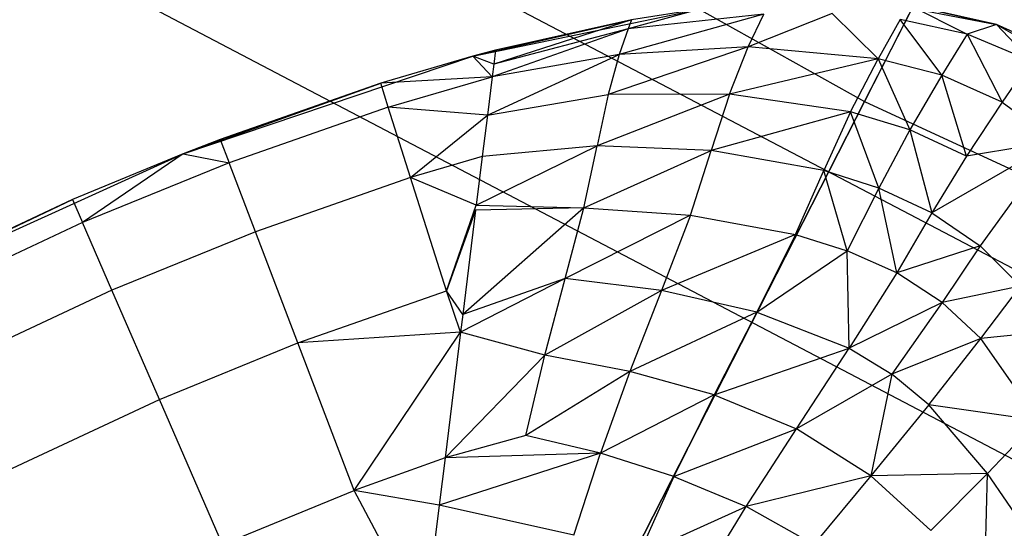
# Model space of a CAD drawing. Extents: x 0.02 to 4.75, y -2.35 to 2.37.
# Tile 13 of 131: x 1.47 to 1.58, y -1.65 to -1.59. Entities that reach past the tile are written whole.
import ezdxf

# ---------------------------------------------------------------- set-up
doc = ezdxf.new("R2010")
doc.units = 0
doc.header["$MEASUREMENT"] = 0
doc.layers.get('0').update_dxf_attribs({"color": 13, "linetype": 'CONTINUOUS'})

# ---------------------------------------------------------------- blocks, each defined once
blk = doc.blocks.new('CTLS_SNOW_BALL_ZWIS_PM_STL')
at = {"color": 0}
for p, q in [((1.565, -1.60163, 4.37424), (1.62147, -1.49079, 4.51097)), ((1.565, -1.60163, 4.37424), (1.62147, -1.49079, 4.51097)), ((1.44113, -1.53225, 4.37424), (1.565, -1.60163, 4.37424)), ((1.44113, -1.53225, 4.37424), (1.565, -1.60163, 4.37424)), ((1.60616, -1.63378, 1.55792), (1.47647, -1.56571, 1.55792)), ((1.60616, -1.63378, 1.55792), (1.47647, -1.56571, 1.55792)), ((1.46647, -1.58302, 4.11485), (1.59759, -1.65183, 4.11485)), ((1.46647, -1.58302, 4.11485), (1.59759, -1.65183, 4.11485)), ((1.57247, -1.58696, 1.31473), (1.52031, -1.68933, 1.45954)), ((1.57247, -1.58696, 1.31473), (1.52031, -1.68933, 1.45954)), ((1.5666, -1.58982, 48.59883), (1.58061, -1.59252, 48.59883)), ((1.5666, -1.58982, 48.59883), (1.58061, -1.59252, 48.59883)), ((1.58061, -1.59252, 48.33112), (1.57024, -1.59017, 48.33112)), ((1.57024, -1.59017, 48.33112), (1.58061, -1.59252, 48.59883)), ((1.57024, -1.59017, 48.33112), (1.58061, -1.59252, 48.59883)), ((1.57024, -1.59017, 48.33112), (1.57714, -1.59364, 48.31737)), ((1.58061, -1.59252, 48.33112), (1.57024, -1.59017, 48.33112)), ((1.57024, -1.59017, 48.33112), (1.57714, -1.59364, 48.31737)), ((1.51869, -1.59625, 48.59883), (1.54551, -1.59069, 48.59883)), ((1.51869, -1.59625, 48.59883), (1.54551, -1.59069, 48.59883)), ((1.55309, -1.59128, 48.31744), (1.53599, -1.59605, 48.30361)), ((1.55309, -1.59128, 48.31744), (1.53599, -1.59605, 48.30361)), ((1.54551, -1.59069, 48.33112), (1.53705, -1.59301, 48.31767)), ((1.54551, -1.59069, 48.33112), (1.53705, -1.59301, 48.31767)), ((1.55309, -1.59128, 48.31744), (1.53705, -1.59301, 48.31767)), ((1.55309, -1.59128, 48.31744), (1.53705, -1.59301, 48.31767)), ((1.54551, -1.59069, 48.59883), (1.53744, -1.59195, 48.33112)), ((1.54551, -1.59069, 48.59883), (1.53744, -1.59195, 48.33112)), ((1.54551, -1.59069, 48.33112), (1.53744, -1.59195, 48.33112)), ((1.54551, -1.59069, 48.33112), (1.53744, -1.59195, 48.33112)), ((1.56117, -1.59121, 48.31737), (1.55125, -1.59515, 48.30243)), ((1.56117, -1.59121, 48.31737), (1.55125, -1.59515, 48.30243)), ((1.55125, -1.59515, 48.30243), (1.55309, -1.59128, 48.31744)), ((1.55125, -1.59515, 48.30243), (1.55309, -1.59128, 48.31744)), ((1.56117, -1.59121, 48.31737), (1.5666, -1.59655, 48.30169)), ((1.56117, -1.59121, 48.31737), (1.5666, -1.59655, 48.30169)), ((1.51869, -1.59625, 48.59883), (1.53744, -1.59195, 48.33112)), ((1.51869, -1.59625, 48.59883), (1.53744, -1.59195, 48.33112)), ((1.53744, -1.59195, 48.33112), (1.52116, -1.59721, 48.31195)), ((1.53744, -1.59195, 48.33112), (1.52116, -1.59721, 48.31195)), ((1.53744, -1.59195, 48.33112), (1.52136, -1.59554, 48.33112)), ((1.53744, -1.59195, 48.33112), (1.52136, -1.59554, 48.33112)), ((1.53744, -1.59195, 48.33112), (1.53705, -1.59301, 48.31767)), ((1.53744, -1.59195, 48.33112), (1.53705, -1.59301, 48.31767)), ((1.56922, -1.59191, 48.31734), (1.5666, -1.59655, 48.30169)), ((1.56922, -1.59191, 48.31734), (1.5666, -1.59655, 48.30169)), ((1.57714, -1.59364, 48.31737), (1.56922, -1.59191, 48.31734)), ((1.57714, -1.59364, 48.31737), (1.56922, -1.59191, 48.31734)), ((1.57413, -1.59851, 48.30156), (1.56922, -1.59191, 48.31734)), ((1.57413, -1.59851, 48.30156), (1.56922, -1.59191, 48.31734)), ((1.58061, -1.59252, 48.33112), (1.57714, -1.59364, 48.31737)), ((1.58061, -1.59252, 48.33112), (1.57714, -1.59364, 48.31737)), ((1.58592, -1.5949, 48.33112), (1.58061, -1.59252, 48.59883)), ((1.58061, -1.59252, 48.59883), (1.59097, -1.59846, 48.59883)), ((1.58592, -1.5949, 48.33112), (1.58061, -1.59252, 48.33112)), ((1.58061, -1.59252, 48.33112), (1.58061, -1.59252, 48.59883)), ((1.58592, -1.5949, 48.33112), (1.58061, -1.59252, 48.59883)), ((1.58061, -1.59252, 48.33112), (1.58061, -1.59252, 48.59883)), ((1.58061, -1.59252, 48.59883), (1.59097, -1.59846, 48.59883)), ((1.58592, -1.5949, 48.33112), (1.58061, -1.59252, 48.33112)), ((1.58462, -1.59678, 48.31746), (1.58061, -1.59252, 48.33112)), ((1.58462, -1.59678, 48.31746), (1.58061, -1.59252, 48.33112)), ((1.53705, -1.59301, 48.31767), (1.52097, -1.59871, 48.30481)), ((1.53705, -1.59301, 48.31767), (1.52097, -1.59871, 48.30481)), ((1.53705, -1.59301, 48.31767), (1.52116, -1.59721, 48.31195)), ((1.53705, -1.59301, 48.31767), (1.52116, -1.59721, 48.31195)), ((1.53705, -1.59301, 48.31767), (1.53599, -1.59605, 48.30361)), ((1.53705, -1.59301, 48.31767), (1.53599, -1.59605, 48.30361)), ((1.57714, -1.59364, 48.31737), (1.57413, -1.59851, 48.30156)), ((1.57714, -1.59364, 48.31737), (1.57413, -1.59851, 48.30156)), ((1.57714, -1.59364, 48.31737), (1.58129, -1.60168, 48.30166)), ((1.58462, -1.59678, 48.31746), (1.57714, -1.59364, 48.31737)), ((1.58462, -1.59678, 48.31746), (1.57714, -1.59364, 48.31737)), ((1.57714, -1.59364, 48.31737), (1.58129, -1.60168, 48.30166)), ((1.55125, -1.59515, 48.30243), (1.53469, -1.60077, 48.28953)), ((1.55125, -1.59515, 48.30243), (1.53469, -1.60077, 48.28953)), ((1.55125, -1.59515, 48.30243), (1.53599, -1.59605, 48.30361)), ((1.55125, -1.59515, 48.30243), (1.53599, -1.59605, 48.30361)), ((1.54903, -1.60075, 48.28722), (1.55125, -1.59515, 48.30243)), ((1.54903, -1.60075, 48.28722), (1.55125, -1.59515, 48.30243)), ((1.5666, -1.59655, 48.30169), (1.55125, -1.59515, 48.30243)), ((1.5666, -1.59655, 48.30169), (1.55125, -1.59515, 48.30243)), ((1.48442, -1.6078, 48.59883), (1.51869, -1.59625, 48.59883)), ((1.48442, -1.6078, 48.59883), (1.51869, -1.59625, 48.59883)), ((1.51869, -1.59625, 48.59883), (1.50779, -1.59946, 48.33112)), ((1.51869, -1.59625, 48.59883), (1.50779, -1.59946, 48.33112)), ((1.51869, -1.59625, 48.33112), (1.50779, -1.59946, 48.33112)), ((1.51869, -1.59625, 48.33112), (1.50779, -1.59946, 48.33112)), ((1.52136, -1.59554, 48.33112), (1.51869, -1.59625, 48.59883)), ((1.52136, -1.59554, 48.33112), (1.51869, -1.59625, 48.59883)), ((1.52136, -1.59554, 48.33112), (1.51869, -1.59625, 48.33112)), ((1.52136, -1.59554, 48.33112), (1.51869, -1.59625, 48.33112)), ((1.51869, -1.59625, 48.59883), (1.51869, -1.59625, 48.33112)), ((1.51869, -1.59625, 48.59883), (1.51869, -1.59625, 48.33112)), ((1.51869, -1.59625, 48.33112), (1.52097, -1.59871, 48.30481)), ((1.52116, -1.59721, 48.31195), (1.51869, -1.59625, 48.33112)), ((1.52116, -1.59721, 48.31195), (1.51869, -1.59625, 48.33112)), ((1.51869, -1.59625, 48.33112), (1.52097, -1.59871, 48.30481)), ((1.52041, -1.60323, 48.29054), (1.53599, -1.59605, 48.30361)), ((1.52041, -1.60323, 48.29054), (1.53599, -1.59605, 48.30361)), ((1.53599, -1.59605, 48.30361), (1.52097, -1.59871, 48.30481)), ((1.53599, -1.59605, 48.30361), (1.52097, -1.59871, 48.30481)), ((1.52136, -1.59554, 48.33112), (1.52116, -1.59721, 48.31195)), ((1.52136, -1.59554, 48.33112), (1.52116, -1.59721, 48.31195)), ((1.53599, -1.59605, 48.30361), (1.53469, -1.60077, 48.28953)), ((1.53599, -1.59605, 48.30361), (1.53469, -1.60077, 48.28953)), ((1.52116, -1.59721, 48.31195), (1.52097, -1.59871, 48.30481)), ((1.52116, -1.59721, 48.31195), (1.52097, -1.59871, 48.30481)), ((1.5666, -1.59655, 48.30169), (1.54903, -1.60075, 48.28722)), ((1.5666, -1.59655, 48.30169), (1.54903, -1.60075, 48.28722)), ((1.56334, -1.60284, 48.28569), (1.5666, -1.59655, 48.30169)), ((1.56334, -1.60284, 48.28569), (1.5666, -1.59655, 48.30169)), ((1.5666, -1.59655, 48.30169), (1.57037, -1.60496, 48.28534)), ((1.57413, -1.59851, 48.30156), (1.5666, -1.59655, 48.30169)), ((1.57413, -1.59851, 48.30156), (1.5666, -1.59655, 48.30169)), ((1.5666, -1.59655, 48.30169), (1.57037, -1.60496, 48.28534)), ((1.58462, -1.59678, 48.31746), (1.58129, -1.60168, 48.30166)), ((1.58462, -1.59678, 48.31746), (1.58129, -1.60168, 48.30166)), ((1.52097, -1.59871, 48.30481), (1.50779, -1.59946, 48.33112)), ((1.52097, -1.59871, 48.30481), (1.50779, -1.59946, 48.33112)), ((1.50868, -1.60228, 48.30483), (1.52097, -1.59871, 48.30481)), ((1.50868, -1.60228, 48.30483), (1.52097, -1.59871, 48.30481)), ((1.52097, -1.59871, 48.30481), (1.52041, -1.60323, 48.29054)), ((1.52097, -1.59871, 48.30481), (1.52041, -1.60323, 48.29054)), ((1.57413, -1.59851, 48.30156), (1.57037, -1.60496, 48.28534)), ((1.57413, -1.59851, 48.30156), (1.57037, -1.60496, 48.28534)), ((1.58129, -1.60168, 48.30166), (1.57413, -1.59851, 48.30156)), ((1.58129, -1.60168, 48.30166), (1.57413, -1.59851, 48.30156)), ((1.57708, -1.60809, 48.28542), (1.57413, -1.59851, 48.30156)), ((1.57708, -1.60809, 48.28542), (1.57413, -1.59851, 48.30156)), ((1.48442, -1.6078, 48.59883), (1.50779, -1.59946, 48.33112)), ((1.48442, -1.6078, 48.59883), (1.50779, -1.59946, 48.33112)), ((1.50779, -1.59946, 48.33112), (1.4888, -1.6061, 48.33112)), ((1.50779, -1.59946, 48.33112), (1.4888, -1.6061, 48.33112)), ((1.50868, -1.60228, 48.30483), (1.50779, -1.59946, 48.33112)), ((1.50868, -1.60228, 48.30483), (1.50779, -1.59946, 48.33112)), ((1.52041, -1.60323, 48.29054), (1.53469, -1.60077, 48.28953)), ((1.52041, -1.60323, 48.29054), (1.53469, -1.60077, 48.28953)), ((1.54903, -1.60075, 48.28722), (1.53337, -1.60687, 48.27639)), ((1.54903, -1.60075, 48.28722), (1.53337, -1.60687, 48.27639)), ((1.53469, -1.60077, 48.28953), (1.53337, -1.60687, 48.27639)), ((1.53469, -1.60077, 48.28953), (1.53337, -1.60687, 48.27639)), ((1.54903, -1.60075, 48.28722), (1.53469, -1.60077, 48.28953)), ((1.54903, -1.60075, 48.28722), (1.53469, -1.60077, 48.28953)), ((1.54903, -1.60075, 48.28722), (1.54685, -1.60741, 48.27328)), ((1.54903, -1.60075, 48.28722), (1.54685, -1.60741, 48.27328)), ((1.56334, -1.60284, 48.28569), (1.54903, -1.60075, 48.28722)), ((1.56334, -1.60284, 48.28569), (1.54903, -1.60075, 48.28722)), ((1.51355, -1.7026, 4.22821), (1.565, -1.60163, 4.37424)), ((1.51355, -1.7026, 4.22821), (1.565, -1.60163, 4.37424)), ((1.565, -1.60163, 4.37424), (1.69393, -1.66107, 4.37424)), ((1.565, -1.60163, 4.37424), (1.69393, -1.66107, 4.37424)), ((1.58129, -1.60168, 48.30166), (1.57708, -1.60809, 48.28542)), ((1.58129, -1.60168, 48.30166), (1.57708, -1.60809, 48.28542)), ((1.58129, -1.60168, 48.30166), (1.58761, -1.60634, 48.30207)), ((1.58129, -1.60168, 48.30166), (1.58761, -1.60634, 48.30207)), ((1.50868, -1.60228, 48.30483), (1.48985, -1.60886, 48.30483)), ((1.50868, -1.60228, 48.30483), (1.48985, -1.60886, 48.30483)), ((1.52041, -1.60323, 48.29054), (1.50868, -1.60228, 48.30483)), ((1.51131, -1.61061, 48.27987), (1.50868, -1.60228, 48.30483)), ((1.52041, -1.60323, 48.29054), (1.50868, -1.60228, 48.30483)), ((1.51131, -1.61061, 48.27987), (1.50868, -1.60228, 48.30483)), ((1.51131, -1.61061, 48.27987), (1.52041, -1.60323, 48.29054)), ((1.51131, -1.61061, 48.27987), (1.52041, -1.60323, 48.29054)), ((1.52041, -1.60323, 48.29054), (1.5198, -1.6081, 48.27983)), ((1.52041, -1.60323, 48.29054), (1.5198, -1.6081, 48.27983)), ((1.56334, -1.60284, 48.28569), (1.54685, -1.60741, 48.27328)), ((1.56334, -1.60284, 48.28569), (1.54685, -1.60741, 48.27328)), ((1.56334, -1.60284, 48.28569), (1.56017, -1.60977, 48.27122)), ((1.56334, -1.60284, 48.28569), (1.56017, -1.60977, 48.27122)), ((1.57037, -1.60496, 48.28534), (1.56334, -1.60284, 48.28569)), ((1.57037, -1.60496, 48.28534), (1.56334, -1.60284, 48.28569)), ((1.5667, -1.61187, 48.27074), (1.56334, -1.60284, 48.28569)), ((1.5667, -1.61187, 48.27074), (1.56334, -1.60284, 48.28569)), ((1.57037, -1.60496, 48.28534), (1.5667, -1.61187, 48.27074)), ((1.57037, -1.60496, 48.28534), (1.5667, -1.61187, 48.27074)), ((1.57037, -1.60496, 48.28534), (1.57296, -1.61479, 48.27081)), ((1.57708, -1.60809, 48.28542), (1.57037, -1.60496, 48.28534)), ((1.57708, -1.60809, 48.28542), (1.57037, -1.60496, 48.28534)), ((1.57037, -1.60496, 48.28534), (1.57296, -1.61479, 48.27081)), ((1.4888, -1.6061, 48.33112), (1.48442, -1.6078, 48.59883)), ((1.4888, -1.6061, 48.33112), (1.48442, -1.6078, 48.59883)), ((1.4888, -1.6061, 48.33112), (1.48442, -1.6078, 48.33112)), ((1.4888, -1.6061, 48.33112), (1.48442, -1.6078, 48.33112)), ((1.4888, -1.6061, 48.33112), (1.48985, -1.60886, 48.30483)), ((1.4888, -1.6061, 48.33112), (1.48985, -1.60886, 48.30483)), ((1.51908, -1.61387, 48.26995), (1.53337, -1.60687, 48.27639)), ((1.51908, -1.61387, 48.26995), (1.53337, -1.60687, 48.27639)), ((1.53337, -1.60687, 48.27639), (1.5198, -1.6081, 48.27983)), ((1.53337, -1.60687, 48.27639), (1.5198, -1.6081, 48.27983)), ((1.53179, -1.61419, 48.26485), (1.53337, -1.60687, 48.27639)), ((1.53179, -1.61419, 48.26485), (1.53337, -1.60687, 48.27639)), ((1.54685, -1.60741, 48.27328), (1.53337, -1.60687, 48.27639)), ((1.54685, -1.60741, 48.27328), (1.53337, -1.60687, 48.27639)), ((1.58761, -1.60634, 48.30207), (1.57296, -1.61479, 48.27081)), ((1.58761, -1.60634, 48.30207), (1.57296, -1.61479, 48.27081)), ((1.58761, -1.60634, 48.30207), (1.57708, -1.60809, 48.28542)), ((1.58761, -1.60634, 48.30207), (1.57708, -1.60809, 48.28542)), ((1.58761, -1.60634, 48.30207), (1.57867, -1.6187, 48.27159)), ((1.58761, -1.60634, 48.30207), (1.57867, -1.6187, 48.27159)), ((1.44414, -1.62608, 48.59883), (1.48442, -1.6078, 48.59883)), ((1.44414, -1.62608, 48.59883), (1.48442, -1.6078, 48.59883)), ((1.48442, -1.6078, 48.59883), (1.47134, -1.61322, 48.33112)), ((1.48442, -1.6078, 48.59883), (1.47134, -1.61322, 48.33112)), ((1.48442, -1.6078, 48.33112), (1.47134, -1.61322, 48.33112)), ((1.48442, -1.6078, 48.33112), (1.47134, -1.61322, 48.33112)), ((1.48442, -1.6078, 48.33112), (1.47252, -1.61594, 48.30483)), ((1.48442, -1.6078, 48.33112), (1.47252, -1.61594, 48.30483)), ((1.48442, -1.6078, 48.59883), (1.48442, -1.6078, 48.33112)), ((1.48442, -1.6078, 48.59883), (1.48442, -1.6078, 48.33112)), ((1.48442, -1.6078, 48.33112), (1.48985, -1.60886, 48.30483)), ((1.48442, -1.6078, 48.33112), (1.48985, -1.60886, 48.30483)), ((1.53179, -1.61419, 48.26485), (1.54685, -1.60741, 48.27328)), ((1.53179, -1.61419, 48.26485), (1.54685, -1.60741, 48.27328)), ((1.54441, -1.61504, 48.26163), (1.54685, -1.60741, 48.27328)), ((1.54441, -1.61504, 48.26163), (1.54685, -1.60741, 48.27328)), ((1.56017, -1.60977, 48.27122), (1.54685, -1.60741, 48.27328)), ((1.56017, -1.60977, 48.27122), (1.54685, -1.60741, 48.27328)), ((1.48985, -1.60886, 48.30483), (1.47252, -1.61594, 48.30483)), ((1.48985, -1.60886, 48.30483), (1.47252, -1.61594, 48.30483)), ((1.49296, -1.61703, 48.27987), (1.48985, -1.60886, 48.30483)), ((1.49296, -1.61703, 48.27987), (1.48985, -1.60886, 48.30483)), ((1.5198, -1.6081, 48.27983), (1.51131, -1.61061, 48.27987)), ((1.5198, -1.6081, 48.27983), (1.51131, -1.61061, 48.27987)), ((1.5198, -1.6081, 48.27983), (1.51908, -1.61387, 48.26995)), ((1.5198, -1.6081, 48.27983), (1.51908, -1.61387, 48.26995)), ((1.57708, -1.60809, 48.28542), (1.57296, -1.61479, 48.27081)), ((1.57708, -1.60809, 48.28542), (1.57296, -1.61479, 48.27081)), ((1.55685, -1.61734, 48.25958), (1.56017, -1.60977, 48.27122)), ((1.55685, -1.61734, 48.25958), (1.56017, -1.60977, 48.27122)), ((1.5667, -1.61187, 48.27074), (1.56017, -1.60977, 48.27122)), ((1.5667, -1.61187, 48.27074), (1.56017, -1.60977, 48.27122)), ((1.56295, -1.61926, 48.25914), (1.56017, -1.60977, 48.27122)), ((1.56295, -1.61926, 48.25914), (1.56017, -1.60977, 48.27122)), ((1.51131, -1.61061, 48.27987), (1.49296, -1.61703, 48.27987)), ((1.51131, -1.61061, 48.27987), (1.49296, -1.61703, 48.27987)), ((1.51908, -1.61387, 48.26995), (1.51131, -1.61061, 48.27987)), ((1.51555, -1.62403, 48.25748), (1.51131, -1.61061, 48.27987)), ((1.51908, -1.61387, 48.26995), (1.51131, -1.61061, 48.27987)), ((1.51555, -1.62403, 48.25748), (1.51131, -1.61061, 48.27987)), ((1.5667, -1.61187, 48.27074), (1.56295, -1.61926, 48.25914)), ((1.5667, -1.61187, 48.27074), (1.56295, -1.61926, 48.25914)), ((1.57296, -1.61479, 48.27081), (1.5667, -1.61187, 48.27074)), ((1.57296, -1.61479, 48.27081), (1.5667, -1.61187, 48.27074)), ((1.56882, -1.6219, 48.25927), (1.5667, -1.61187, 48.27074)), ((1.56882, -1.6219, 48.25927), (1.5667, -1.61187, 48.27074)), ((1.44414, -1.62608, 48.59883), (1.47134, -1.61322, 48.33112)), ((1.44414, -1.62608, 48.59883), (1.47134, -1.61322, 48.33112)), ((1.47134, -1.61322, 48.33112), (1.44798, -1.62414, 48.33112)), ((1.47134, -1.61322, 48.33112), (1.44798, -1.62414, 48.33112)), ((1.47134, -1.61322, 48.33112), (1.47252, -1.61594, 48.30483)), ((1.47134, -1.61322, 48.33112), (1.47252, -1.61594, 48.30483)), ((1.51555, -1.62403, 48.25748), (1.51908, -1.61387, 48.26995)), ((1.51908, -1.61387, 48.26995), (1.53179, -1.61419, 48.26485)), ((1.51901, -1.61447, 48.26904), (1.51555, -1.62403, 48.25748)), ((1.53179, -1.61419, 48.26485), (1.51748, -1.62683, 48.25357)), ((1.53179, -1.61419, 48.26485), (1.51748, -1.62683, 48.25357)), ((1.51901, -1.61447, 48.26904), (1.51748, -1.62683, 48.25357)), ((1.51901, -1.61447, 48.26904), (1.51748, -1.62683, 48.25357)), ((1.53179, -1.61419, 48.26485), (1.51901, -1.61447, 48.26904)), ((1.5296, -1.62257, 48.25493), (1.53179, -1.61419, 48.26485)), ((1.5296, -1.62257, 48.25493), (1.53179, -1.61419, 48.26485)), ((1.53179, -1.61419, 48.26485), (1.54441, -1.61504, 48.26163)), ((1.53179, -1.61419, 48.26485), (1.54441, -1.61504, 48.26163)), ((1.57296, -1.61479, 48.27081), (1.56882, -1.6219, 48.25927)), ((1.57296, -1.61479, 48.27081), (1.56882, -1.6219, 48.25927)), ((1.57296, -1.61479, 48.27081), (1.57867, -1.6187, 48.27159)), ((1.57296, -1.61479, 48.27081), (1.57867, -1.6187, 48.27159)), ((1.47252, -1.61594, 48.30483), (1.4493, -1.62679, 48.30483)), ((1.47252, -1.61594, 48.30483), (1.4493, -1.62679, 48.30483)), ((1.476, -1.62395, 48.27987), (1.47252, -1.61594, 48.30483)), ((1.476, -1.62395, 48.27987), (1.47252, -1.61594, 48.30483)), ((1.54441, -1.61504, 48.26163), (1.5296, -1.62257, 48.25493)), ((1.54441, -1.61504, 48.26163), (1.5296, -1.62257, 48.25493)), ((1.54441, -1.61504, 48.26163), (1.541, -1.62398, 48.25201)), ((1.54441, -1.61504, 48.26163), (1.541, -1.62398, 48.25201)), ((1.54441, -1.61504, 48.26163), (1.55685, -1.61734, 48.25958)), ((1.54441, -1.61504, 48.26163), (1.55685, -1.61734, 48.25958)), ((1.49296, -1.61703, 48.27987), (1.476, -1.62395, 48.27987)), ((1.49296, -1.61703, 48.27987), (1.476, -1.62395, 48.27987)), ((1.49798, -1.63017, 48.25748), (1.49296, -1.61703, 48.27987)), ((1.49798, -1.63017, 48.25748), (1.49296, -1.61703, 48.27987)), ((1.55685, -1.61734, 48.25958), (1.541, -1.62398, 48.25201)), ((1.55685, -1.61734, 48.25958), (1.541, -1.62398, 48.25201)), ((1.55685, -1.61734, 48.25958), (1.55226, -1.62652, 48.25027)), ((1.55685, -1.61734, 48.25958), (1.55226, -1.62652, 48.25027)), ((1.55685, -1.61734, 48.25958), (1.56295, -1.61926, 48.25914)), ((1.55685, -1.61734, 48.25958), (1.56295, -1.61926, 48.25914)), ((1.55226, -1.62652, 48.25027), (1.56295, -1.61926, 48.25914)), ((1.55226, -1.62652, 48.25027), (1.56295, -1.61926, 48.25914)), ((1.56882, -1.6219, 48.25927), (1.56295, -1.61926, 48.25914)), ((1.56882, -1.6219, 48.25927), (1.56295, -1.61926, 48.25914)), ((1.5632, -1.63081, 48.25017), (1.56295, -1.61926, 48.25914)), ((1.5632, -1.63081, 48.25017), (1.56295, -1.61926, 48.25914)), ((1.57867, -1.6187, 48.27159), (1.56882, -1.6219, 48.25927)), ((1.57867, -1.6187, 48.27159), (1.56882, -1.6219, 48.25927)), ((1.57867, -1.6187, 48.27159), (1.5742, -1.6254, 48.26012)), ((1.57867, -1.6187, 48.27159), (1.5742, -1.6254, 48.26012)), ((1.58345, -1.62347, 48.27311), (1.57867, -1.6187, 48.27159)), ((1.58345, -1.62347, 48.27311), (1.57867, -1.6187, 48.27159)), ((1.56882, -1.6219, 48.25927), (1.5632, -1.63081, 48.25017)), ((1.56882, -1.6219, 48.25927), (1.5632, -1.63081, 48.25017)), ((1.5742, -1.6254, 48.26012), (1.56882, -1.6219, 48.25927)), ((1.5742, -1.6254, 48.26012), (1.56882, -1.6219, 48.25927)), ((1.5296, -1.62257, 48.25493), (1.51723, -1.6289, 48.25145)), ((1.5296, -1.62257, 48.25493), (1.51723, -1.6289, 48.25145)), ((1.5296, -1.62257, 48.25493), (1.51748, -1.62683, 48.25357)), ((1.5296, -1.62257, 48.25493), (1.51748, -1.62683, 48.25357)), ((1.5272, -1.63163, 48.24636), (1.5296, -1.62257, 48.25493)), ((1.5272, -1.63163, 48.24636), (1.5296, -1.62257, 48.25493)), ((1.541, -1.62398, 48.25201), (1.5296, -1.62257, 48.25493)), ((1.541, -1.62398, 48.25201), (1.5296, -1.62257, 48.25493)), ((1.476, -1.62395, 48.27987), (1.45321, -1.6346, 48.27987)), ((1.476, -1.62395, 48.27987), (1.45321, -1.6346, 48.27987)), ((1.48161, -1.63686, 48.25748), (1.476, -1.62395, 48.27987)), ((1.48161, -1.63686, 48.25748), (1.476, -1.62395, 48.27987)), ((1.49798, -1.63017, 48.25748), (1.51555, -1.62403, 48.25748)), ((1.49798, -1.63017, 48.25748), (1.51555, -1.62403, 48.25748)), ((1.51748, -1.62683, 48.25357), (1.51555, -1.62403, 48.25748)), ((1.51723, -1.6289, 48.25145), (1.51555, -1.62403, 48.25748)), ((1.541, -1.62398, 48.25201), (1.5272, -1.63163, 48.24636)), ((1.541, -1.62398, 48.25201), (1.5272, -1.63163, 48.24636)), ((1.541, -1.62398, 48.25201), (1.53726, -1.63354, 48.24392)), ((1.541, -1.62398, 48.25201), (1.53726, -1.63354, 48.24392)), ((1.55226, -1.62652, 48.25027), (1.541, -1.62398, 48.25201)), ((1.55226, -1.62652, 48.25027), (1.541, -1.62398, 48.25201)), ((1.58345, -1.62347, 48.27311), (1.5742, -1.6254, 48.26012)), ((1.58345, -1.62347, 48.27311), (1.5742, -1.6254, 48.26012)), ((1.57876, -1.62966, 48.26172), (1.58345, -1.62347, 48.27311)), ((1.57876, -1.62966, 48.26172), (1.58345, -1.62347, 48.27311)), ((1.5742, -1.6254, 48.26012), (1.5632, -1.63081, 48.25017)), ((1.5742, -1.6254, 48.26012), (1.5632, -1.63081, 48.25017)), ((1.5742, -1.6254, 48.26012), (1.56822, -1.63387, 48.25101)), ((1.5742, -1.6254, 48.26012), (1.56822, -1.63387, 48.25101)), ((1.57876, -1.62966, 48.26172), (1.5742, -1.6254, 48.26012)), ((1.57876, -1.62966, 48.26172), (1.5742, -1.6254, 48.26012)), ((1.55226, -1.62652, 48.25027), (1.53726, -1.63354, 48.24392)), ((1.55226, -1.62652, 48.25027), (1.53726, -1.63354, 48.24392)), ((1.55226, -1.62652, 48.25027), (1.54721, -1.63633, 48.24259)), ((1.55226, -1.62652, 48.25027), (1.54721, -1.63633, 48.24259)), ((1.55226, -1.62652, 48.25027), (1.5632, -1.63081, 48.25017)), ((1.55226, -1.62652, 48.25027), (1.5632, -1.63081, 48.25017)), ((1.51748, -1.62683, 48.25357), (1.51723, -1.6289, 48.25145)), ((1.51723, -1.6289, 48.25145), (1.49798, -1.63017, 48.25748)), ((1.51723, -1.6289, 48.25145), (1.49798, -1.63017, 48.25748)), ((1.50464, -1.64765, 48.23877), (1.51723, -1.6289, 48.25145)), ((1.50464, -1.64765, 48.23877), (1.51723, -1.6289, 48.25145)), ((1.51723, -1.6289, 48.25145), (1.5154, -1.64377, 48.23877)), ((1.51723, -1.6289, 48.25145), (1.5154, -1.64377, 48.23877)), ((1.5272, -1.63163, 48.24636), (1.51723, -1.6289, 48.25145)), ((1.5272, -1.63163, 48.24636), (1.51723, -1.6289, 48.25145)), ((1.58725, -1.62876, 48.27518), (1.57876, -1.62966, 48.26172)), ((1.58725, -1.62876, 48.27518), (1.57876, -1.62966, 48.26172)), ((1.48161, -1.63686, 48.25748), (1.49798, -1.63017, 48.25748)), ((1.48161, -1.63686, 48.25748), (1.49798, -1.63017, 48.25748)), ((1.50464, -1.64765, 48.23877), (1.49798, -1.63017, 48.25748)), ((1.50464, -1.64765, 48.23877), (1.49798, -1.63017, 48.25748)), ((1.57876, -1.62966, 48.26172), (1.56822, -1.63387, 48.25101)), ((1.57876, -1.62966, 48.26172), (1.56822, -1.63387, 48.25101)), ((1.57261, -1.63751, 48.25253), (1.57876, -1.62966, 48.26172)), ((1.57261, -1.63751, 48.25253), (1.57876, -1.62966, 48.26172)), ((1.58551, -1.63934, 48.26643), (1.57876, -1.62966, 48.26172)), ((1.58551, -1.63934, 48.26643), (1.57876, -1.62966, 48.26172)), ((1.54721, -1.63633, 48.24259), (1.5632, -1.63081, 48.25017)), ((1.54721, -1.63633, 48.24259), (1.5632, -1.63081, 48.25017)), ((1.55696, -1.64034, 48.24269), (1.5632, -1.63081, 48.25017)), ((1.55696, -1.64034, 48.24269), (1.5632, -1.63081, 48.25017)), ((1.5632, -1.63081, 48.25017), (1.56822, -1.63387, 48.25101)), ((1.5632, -1.63081, 48.25017), (1.56822, -1.63387, 48.25101)), ((1.5272, -1.63163, 48.24636), (1.5154, -1.64377, 48.23877)), ((1.5272, -1.63163, 48.24636), (1.5154, -1.64377, 48.23877)), ((1.52494, -1.64113, 48.23891), (1.5272, -1.63163, 48.24636)), ((1.52494, -1.64113, 48.23891), (1.5272, -1.63163, 48.24636)), ((1.53726, -1.63354, 48.24392), (1.5272, -1.63163, 48.24636)), ((1.53726, -1.63354, 48.24392), (1.5272, -1.63163, 48.24636)), ((1.53726, -1.63354, 48.24392), (1.52494, -1.64113, 48.23891)), ((1.53726, -1.63354, 48.24392), (1.52494, -1.64113, 48.23891)), ((1.53726, -1.63354, 48.24392), (1.53377, -1.64323, 48.23691)), ((1.53726, -1.63354, 48.24392), (1.53377, -1.64323, 48.23691)), ((1.54721, -1.63633, 48.24259), (1.53726, -1.63354, 48.24392)), ((1.54721, -1.63633, 48.24259), (1.53726, -1.63354, 48.24392)), ((1.56822, -1.63387, 48.25101), (1.55696, -1.64034, 48.24269)), ((1.56822, -1.63387, 48.25101), (1.55696, -1.64034, 48.24269)), ((1.56822, -1.63387, 48.25101), (1.56575, -1.6459, 48.24481)), ((1.56822, -1.63387, 48.25101), (1.56575, -1.6459, 48.24481)), ((1.57261, -1.63751, 48.25253), (1.56822, -1.63387, 48.25101)), ((1.57261, -1.63751, 48.25253), (1.56822, -1.63387, 48.25101)), ((1.4595, -1.64719, 48.25748), (1.48161, -1.63686, 48.25748)), ((1.4595, -1.64719, 48.25748), (1.48161, -1.63686, 48.25748)), ((1.48906, -1.65401, 48.23877), (1.48161, -1.63686, 48.25748)), ((1.48906, -1.65401, 48.23877), (1.48161, -1.63686, 48.25748)), ((1.54721, -1.63633, 48.24259), (1.53377, -1.64323, 48.23691)), ((1.54721, -1.63633, 48.24259), (1.53377, -1.64323, 48.23691)), ((1.54721, -1.63633, 48.24259), (1.54245, -1.64598, 48.23592)), ((1.54721, -1.63633, 48.24259), (1.54245, -1.64598, 48.23592)), ((1.54721, -1.63633, 48.24259), (1.55696, -1.64034, 48.24269)), ((1.54721, -1.63633, 48.24259), (1.55696, -1.64034, 48.24269)), ((1.57261, -1.63751, 48.25253), (1.56575, -1.6459, 48.24481)), ((1.57261, -1.63751, 48.25253), (1.56575, -1.6459, 48.24481)), ((1.58551, -1.63934, 48.26643), (1.57261, -1.63751, 48.25253)), ((1.58551, -1.63934, 48.26643), (1.57261, -1.63751, 48.25253)), ((1.57954, -1.64561, 48.25693), (1.57261, -1.63751, 48.25253)), ((1.57954, -1.64561, 48.25693), (1.57261, -1.63751, 48.25253)), ((1.58551, -1.63934, 48.26643), (1.57954, -1.64561, 48.25693)), ((1.58551, -1.63934, 48.26643), (1.57954, -1.64561, 48.25693)), ((1.54245, -1.64598, 48.23592), (1.55696, -1.64034, 48.24269)), ((1.54245, -1.64598, 48.23592), (1.55696, -1.64034, 48.24269)), ((1.551, -1.64953, 48.23612), (1.55696, -1.64034, 48.24269)), ((1.551, -1.64953, 48.23612), (1.55696, -1.64034, 48.24269)), ((1.56575, -1.6459, 48.24481), (1.55696, -1.64034, 48.24269)), ((1.56575, -1.6459, 48.24481), (1.55696, -1.64034, 48.24269)), ((1.52494, -1.64113, 48.23891), (1.5154, -1.64377, 48.23877)), ((1.52494, -1.64113, 48.23891), (1.5154, -1.64377, 48.23877)), ((1.53377, -1.64323, 48.23691), (1.52494, -1.64113, 48.23891)), ((1.53377, -1.64323, 48.23691), (1.52494, -1.64113, 48.23891)), ((1.5154, -1.64377, 48.23877), (1.50464, -1.64765, 48.23877)), ((1.5154, -1.64377, 48.23877), (1.50464, -1.64765, 48.23877)), ((1.53377, -1.64323, 48.23691), (1.5147, -1.64938, 48.23494)), ((1.53377, -1.64323, 48.23691), (1.5147, -1.64938, 48.23494)), ((1.5154, -1.64377, 48.23877), (1.5147, -1.64938, 48.23494)), ((1.5154, -1.64377, 48.23877), (1.5147, -1.64938, 48.23494)), ((1.53377, -1.64323, 48.23691), (1.5154, -1.64377, 48.23877)), ((1.53377, -1.64323, 48.23691), (1.5154, -1.64377, 48.23877)), ((1.53063, -1.65293, 48.23076), (1.53377, -1.64323, 48.23691)), ((1.53063, -1.65293, 48.23076), (1.53377, -1.64323, 48.23691)), ((1.54245, -1.64598, 48.23592), (1.53377, -1.64323, 48.23691)), ((1.54245, -1.64598, 48.23592), (1.53377, -1.64323, 48.23691)), ((1.54245, -1.64598, 48.23592), (1.53825, -1.65528, 48.22991)), ((1.54245, -1.64598, 48.23592), (1.53825, -1.65528, 48.22991)), ((1.54245, -1.64598, 48.23592), (1.551, -1.64953, 48.23612)), ((1.54245, -1.64598, 48.23592), (1.551, -1.64953, 48.23612)), ((1.56575, -1.6459, 48.24481), (1.551, -1.64953, 48.23612)), ((1.56575, -1.6459, 48.24481), (1.551, -1.64953, 48.23612)), ((1.56575, -1.6459, 48.24481), (1.559, -1.65401, 48.23795)), ((1.56575, -1.6459, 48.24481), (1.559, -1.65401, 48.23795)), ((1.57954, -1.64561, 48.25693), (1.56575, -1.6459, 48.24481)), ((1.57954, -1.64561, 48.25693), (1.56575, -1.6459, 48.24481)), ((1.56575, -1.6459, 48.24481), (1.57286, -1.65238, 48.24865)), ((1.56575, -1.6459, 48.24481), (1.57286, -1.65238, 48.24865)), ((1.57954, -1.64561, 48.25693), (1.57286, -1.65238, 48.24865)), ((1.57954, -1.64561, 48.25693), (1.57286, -1.65238, 48.24865)), ((1.5792, -1.65922, 48.25343), (1.57954, -1.64561, 48.25693)), ((1.5792, -1.65922, 48.25343), (1.57954, -1.64561, 48.25693)), ((1.5854, -1.65418, 48.26231), (1.57954, -1.64561, 48.25693)), ((1.5854, -1.65418, 48.26231), (1.57954, -1.64561, 48.25693)), ((1.48906, -1.65401, 48.23877), (1.50464, -1.64765, 48.23877)), ((1.48906, -1.65401, 48.23877), (1.50464, -1.64765, 48.23877)), ((1.5147, -1.64938, 48.23494), (1.50464, -1.64765, 48.23877)), ((1.5147, -1.64938, 48.23494), (1.50464, -1.64765, 48.23877)), ((1.51295, -1.66323, 48.22719), (1.50464, -1.64765, 48.23877)), ((1.51295, -1.66323, 48.22719), (1.50464, -1.64765, 48.23877)), ((1.5147, -1.64938, 48.23494), (1.51295, -1.66323, 48.22719)), ((1.5147, -1.64938, 48.23494), (1.51295, -1.66323, 48.22719)), ((1.53063, -1.65293, 48.23076), (1.5147, -1.64938, 48.23494)), ((1.53063, -1.65293, 48.23076), (1.5147, -1.64938, 48.23494)), ((1.53825, -1.65528, 48.22991), (1.551, -1.64953, 48.23612)), ((1.53825, -1.65528, 48.22991), (1.551, -1.64953, 48.23612)), ((1.54574, -1.65819, 48.23008), (1.551, -1.64953, 48.23612)), ((1.54574, -1.65819, 48.23008), (1.551, -1.64953, 48.23612)), ((1.559, -1.65401, 48.23795), (1.551, -1.64953, 48.23612)), ((1.559, -1.65401, 48.23795), (1.551, -1.64953, 48.23612))]:
    blk.add_line(p, q, dxfattribs=at)

msp = doc.modelspace()

# ---------------------------------------------------------------- block references
at = {"color": 0}
msp.add_blockref('CTLS_SNOW_BALL_ZWIS_PM_STL', (0, 0), dxfattribs=at)

doc.saveas('drawing.dxf')
